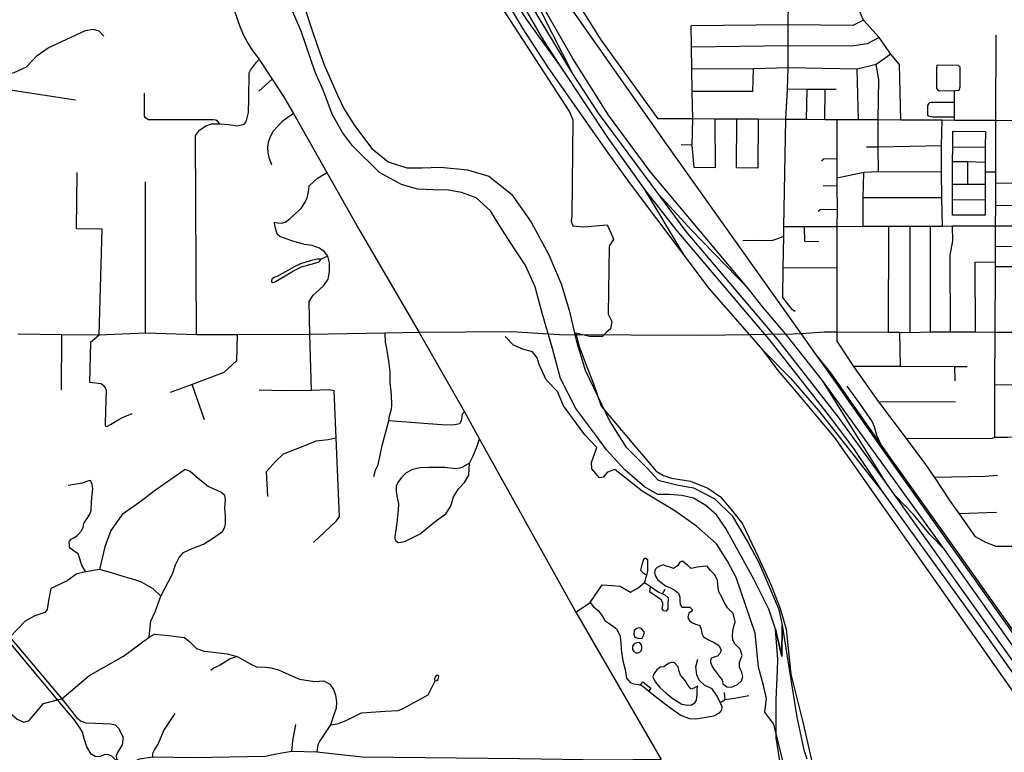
# Model space of a CAD drawing. Header units: millimetres. Extents: x 35 to 72953, y -43 to 70184.
# Tile 45 of 204: x 25383 to 29095, y 37193 to 39958. Entities that reach past the tile are written whole.
import ezdxf

# ---------------------------------------------------------------- set-up
doc = ezdxf.new("R2010")
doc.units = ezdxf.units.MM
for name, color, linetype in [('railways', 4, 'Continuous'), ('roads_1', 1, 'Continuous'), ('roads_3', 3, 'Continuous'), ('water', 7, 'Continuous')]:
    doc.layers.add(name, color=color, linetype=linetype)

msp = doc.modelspace()

# ---------------------------------------------------------------- linework, layer by layer
at = {"layer": 'railways'}
for points in [[(28383.67, 38696.46), (28328.67, 38773.67), (27823.26, 39487.13), (27452.54, 40014.79), (27259.52, 40281.03), (27158.57, 40422.59), (27085.1, 40544.04), (27001.94, 40698.46), (26910.73, 40926.85), (26852.98, 41135.74)], [(31763.06, 33924.64), (31164.58, 34767.53), (31034.41, 34951.75), (30983.51, 35021.79), (30944.71, 35077.09), (30496.26, 35710.64), (30031.48, 36367.34), (29992.61, 36417.66), (29927.43, 36510.31), (29858.54, 36612.56), (29477.24, 37149.55), (28915.35, 37943.94), (28624.53, 38352.86), (28440.73, 38616.37), (28383.67, 38696.46)], [(31770.35, 33923.69), (31167.99, 34769.98), (31039.76, 34954.24), (30988.85, 35024.27), (30950.05, 35079.57), (30501.61, 35713.12), (30038.53, 36366.89), (29998.18, 36423.01), (29969.5, 36469.4), (29936.64, 36516.6), (29863.29, 36615.88), (29482.58, 37152.02), (28920.7, 37946.42), (28628.92, 38356.66), (28445.07, 38620.26), (28383.67, 38696.46)], [(28500.96, 38575.3), (28549.23, 38508.99), (28597.5, 38440.06), (28604.98, 38422.37), (28613.21, 38390.33), (28628.92, 38356.66)]]:
    msp.add_lwpolyline(points, dxfattribs=at)
at = {"layer": 'roads_1'}
for points in [[(28199.01, 38800.64), (27895.07, 39158.99), (27792.62, 39297.45), (27564.71, 39605.42), (27468.85, 39752.81), (27333.16, 39975.73), (27084.9, 40405.99)], [(27060.8, 40391.26), (27357.15, 39878.91), (27423.63, 39778.38), (27601.85, 39508.92), (27738.36, 39316.66), (27860.32, 39161.42), (28168.19, 38797.62)], [(27044.5, 40323.44), (27139.89, 40187.71), (27250.43, 40024.83), (27292.86, 39959.89), (27423.63, 39778.38)], [(27468.85, 39752.81), (27355.56, 39976.22), (27288.48, 40125.53)], [(27738.36, 39316.66), (27886.88, 39069.47)], [(28130.17, 38941.78), (27915.28, 39163.82), (27792.62, 39297.45)], [(28239.4, 38751.87), (28199.01, 38800.64)], [(28168.19, 38797.62), (28211.62, 38747.35)], [(28211.62, 38747.35), (28439.55, 38455.93), (28529.22, 38335.27), (28634.84, 38177.3), (29029.32, 37630.59), (29420.41, 37077.12), (29732.27, 36650.16), (29950.09, 36354.93), (29982.08, 36310.45), (30102.49, 36140.7), (30165.53, 36036.12), (30218.88, 35916.24), (30262.52, 35774.65), (30293.57, 35674.58)], [(28682.97, 38164.08), (28651.64, 38208.14), (28469.44, 38458.34), (28239.4, 38751.87)], [(28183.33, 38711.67), (28290.08, 38603.15), (28395.1, 38482.49), (28634.84, 38177.3)], [(28651.64, 38208.14), (28409.89, 38596.29)], [(29279.82, 37324.88), (28682.97, 38164.08)], [(28869.37, 37958.78), (28815.52, 38014.17), (28752.58, 38090.68), (28682.97, 38164.08)]]:
    msp.add_lwpolyline(points, dxfattribs=at)
at = {"layer": 'roads_3'}
for points in [[(26636.4, 41042.06), (26678.87, 40964.74), (26896.86, 40586.73), (27006.14, 40388.28), (27044.5, 40323.44), (27277.16, 39927.2), (27374.89, 39775.99), (27600.22, 39455.04), (27680.99, 39343.23), (27886.88, 39069.47), (27982.28, 38942.63), (28134.34, 38768.48)], [(27575.18, 39881.91), (27470.36, 40049.25), (27472.44, 40218.11), (27476.54, 40383.96), (27478.42, 40472.97), (27479.57, 40524.93), (27479.71, 40652.4)], [(28180.31, 38879.17), (28130.17, 38941.78), (27759.38, 39385.02), (27603.12, 39597.93), (27468.63, 39811.33), (27288.48, 40125.53), (27220.38, 40220.74), (27100.09, 40442.53), (27042.28, 40540.84)], [(28307.15, 38856.48), (28296.57, 38862.97), (28259.89, 38909.05), (28261.62, 39022.51), (28263.43, 39141.26), (28264, 39175.71), (28271.31, 39581.15), (28277.27, 39695.16), (28280.32, 39776.59), (28280.34, 39859.01), (28280.36, 39938.43), (28281.4, 40026.88), (28283.44, 40106.28), (28283.82, 40136.73), (28283.59, 40174.87), (28284.68, 40259.78)], [(27088.01, 40178.55), (27455.45, 39610.47), (27468.57, 39580.32), (27464.41, 39218.43), (27461.37, 39197.32), (27468.43, 39179.23), (27509.85, 39176.2), (27597.73, 39183.2), (27612.87, 39151.02), (27621.3, 39130.01), (27604.77, 39102.77), (27601.66, 38846.43), (27614.78, 38819.29), (27609.72, 38791.13), (27595.58, 38778.07), (27580.41, 38761.99), (27530.92, 38762.01), (27479.4, 38775.09), (27491.86, 38724.97), (27520.78, 38648.41), (27544.34, 38587.23), (27575.28, 38499.6), (27650, 38410.1), (27782.29, 38254.23), (27810.57, 38238.14), (27840.21, 38228.23), (27911.58, 38215.99), (27977.24, 38189.83), (28025.71, 38157.64), (28071.15, 38101.33), (28108.52, 38055.07), (28167.08, 37931.39), (28214.53, 37826.82), (28249.86, 37735.31), (28273.08, 37657.89), (28290.21, 37487.97), (28337.64, 37296.92), (28355.81, 37218.49), (28372.97, 37142.07)], [(28705.55, 39578.81), (28699.49, 39788.54), (28667.18, 39827.76), (28623.76, 39890.09), (28564.18, 39956.44), (28537.94, 40015.75), (28532.15, 40048.91), (28521.54, 40083.61), (28509.19, 40093.39), (28489.73, 40100.96)], [(26162.08, 40077.46), (26210.98, 39935.24), (26225.12, 39901.79), (26242.43, 39869.59), (26261.54, 39839.3), (26285.58, 39808.18), (26290.89, 39799.71), (26334.86, 39733.14), (26377.69, 39668.27), (26414.44, 39603.32), (26540.19, 39381.11), (26664.74, 39161.02), (26889.43, 38777.9), (27060.24, 38478), (27116.87, 38375.06), (27479.73, 37722.4), (27801.66, 37165.81)], [(28564.18, 39956.44), (28523.78, 39935.35), (28280.36, 39938.43), (27914.01, 39934.87)], [(25083.38, 39729.89), (25116.61, 39731.71), (25163.06, 39751.86), (25193.9, 39752.77), (25227.21, 39736.17), (25248.9, 39735.73), (25307.01, 39746.18), (25361.06, 39758.21), (25408.52, 39779.88), (25448.44, 39822.06), (25490.4, 39851.12), (25630.8, 39916.96), (25659.62, 39921.39), (25680.8, 39915.43), (25699.47, 39895.31)], [(27920.27, 39583.07), (27918.43, 39686.56), (27916.91, 39771.47), (27915.45, 39853.73), (27914.01, 39934.87)], [(27789.92, 39583.79), (27575.18, 39881.91)], [(28623.76, 39890.09), (28578.31, 39865.98), (28520.73, 39857.94), (28280.34, 39859.01), (27915.45, 39853.73)], [(29063.92, 39576.88), (29065.15, 39898.82)], [(26049.74, 38768.13), (26045.17, 39521.27), (26060.26, 39540.63), (26084.46, 39557.24), (26105.26, 39564.77), (26137.71, 39564.69), (26169.88, 39562.25), (26203.09, 39557.62), (26229.51, 39563.29), (26236.3, 39571.81), (26245.51, 39607.83), (26247.01, 39659.6), (26247.78, 39756.92), (26252.68, 39766.81), (26275.74, 39797.35), (26285.58, 39808.18)], [(28667.18, 39827.76), (28611.62, 39788.56), (28540.91, 39771.49), (28280.32, 39776.59), (28149.56, 39771.77), (27916.91, 39771.47)], [(28147.52, 39686.83), (28149.56, 39771.77)], [(28545.03, 39579.68), (28540.91, 39771.49)], [(28620.62, 39383.46), (28619.62, 39476.95), (28619.77, 39579.27), (28622.71, 39732.27), (28611.62, 39788.56)], [(28907.49, 39577.72), (28907.52, 39580.85), (28907.81, 39591.72), (28908.04, 39645.25), (28908.05, 39690.49), (28924.71, 39692.25), (28928.51, 39704.8), (28929.02, 39778.94), (28921.95, 39784.73), (28841.15, 39785.5), (28839.88, 39772.43), (28839.87, 39698.04), (28846.68, 39689.5), (28908.05, 39690.49)], [(25307.01, 39746.18), (25314.8, 39723.42), (25322.8, 39708.6), (25346.36, 39693.46), (25592.78, 39655.13)], [(26334.86, 39733.14), (26283.88, 39688.29)], [(28461.64, 39694.28), (28419.22, 39694.29), (28351.55, 39693.81), (28277.27, 39695.16)], [(28349.12, 39580.73), (28351.55, 39693.81)], [(28418.33, 39580.36), (28419.22, 39694.29)], [(26137.71, 39564.69), (26127.87, 39574.94), (26121.58, 39578.83), (26112.76, 39580.16), (25982.87, 39579.88), (25868.58, 39579.77), (25861.66, 39583.51), (25856.49, 39587.37), (25853.51, 39593.95), (25852.76, 39646.77), (25853.29, 39680.08)], [(28147.52, 39686.83), (27918.43, 39686.56)], [(28908.04, 39645.25), (28818.39, 39645.27), (28813.6, 39643.52), (28809.05, 39639.75), (28805.01, 39634.22), (28805.51, 39617.88), (28806.01, 39597.03), (28809.3, 39594.51), (28817.63, 39592.49), (28826.21, 39591.49), (28907.81, 39591.72)], [(26414.44, 39603.32), (26372.82, 39573.83), (26338.17, 39536.89), (26326.86, 39515.84), (26319.88, 39493.99), (26316.48, 39476.22), (26318.43, 39455.26), (26321.64, 39438.38), (26331.63, 39409.6)], [(28464.59, 39580.11), (28418.33, 39580.36), (28349.12, 39580.73), (28271.31, 39581.15), (28167.69, 39581.73), (28086.39, 39582.17), (28004.08, 39582.62), (27920.27, 39583.07), (27789.92, 39583.79)], [(28004.08, 39582.62), (28005.32, 39398.76), (27925.52, 39400.29), (27917.97, 39484.23), (27920.27, 39583.07)], [(28167.69, 39581.73), (28166.42, 39397.21), (28085.12, 39398.74), (28086.39, 39582.17)], [(28464.91, 38779.32), (28464.77, 39021.46), (28464.68, 39176.41), (28465.69, 39241.48), (28464.86, 39329.06), (28464.57, 39359.36), (28464.53, 39432.81), (28464.59, 39580.11)], [(29063.92, 39576.88), (28907.49, 39577.72), (28861.06, 39577.97), (28705.55, 39578.81), (28619.77, 39579.27), (28545.03, 39579.68), (28464.59, 39580.11)], [(28861.99, 39177.83), (28859.98, 39285.89), (28859, 39382.4), (28858, 39481.91), (28861.06, 39577.97)], [(29060.84, 38778.58), (29061.79, 39025.24), (29061.86, 39043.42), (29062.07, 39100.64), (29062.38, 39178.35), (29062.67, 39255.42), (29063, 39340.89), (29063.16, 39384.11), (29063.81, 39551), (29063.92, 39576.88)], [(29851.5, 39572.69), (29354.53, 39575.33), (29171.36, 39576.31), (29063.92, 39576.88)], [(28899.59, 39219.65), (28899.58, 39278.84), (28899.78, 39337.16), (28900.28, 39422.59), (28900.64, 39476.9), (28900.88, 39536.76)], [(28900.88, 39536.76), (29023.77, 39536.26)], [(29023.77, 39536.26), (29023.54, 39477.86), (29023.1, 39420.58), (29022.78, 39383.39), (29022.58, 39337.1), (29022.45, 39277.82), (29022.46, 39219.66)], [(27917.97, 39484.23), (27876.56, 39485.75)], [(28858, 39481.91), (28619.62, 39476.95), (28576.19, 39476.96)], [(28900.64, 39476.9), (29023.54, 39477.86)], [(28464.53, 39432.81), (28412.73, 39431.46), (28406.26, 39424.27)], [(28900.28, 39422.59), (28955.91, 39422.11), (29023.1, 39420.58)], [(28955.91, 39422.11), (28955.94, 39337.14)], [(25682.67, 38767.57), (25693.01, 39166.89), (25597.05, 39167.89), (25598.98, 39380.9)], [(26544.56, 39065.56), (26531.93, 39081.47), (26513.38, 39095.8), (26485.1, 39106.03), (26456.47, 39109.35), (26408.38, 39122.88), (26387.9, 39130.57), (26376.65, 39134.65), (26364.02, 39140.06), (26355.19, 39146.84), (26351.78, 39153.76), (26348.26, 39166.44), (26344.47, 39182.91), (26342.96, 39193.22), (26354.83, 39191.33), (26369.98, 39190.43), (26383.87, 39194.2), (26401.8, 39207.13), (26422.12, 39226.09), (26443.47, 39245.3), (26459.01, 39268.54), (26466.09, 39285.87), (26470.77, 39302.08), (26472.43, 39315.67), (26474.26, 39330.8), (26504.32, 39357.94), (26540.19, 39381.11)], [(28859, 39382.4), (28620.62, 39383.46), (28565.06, 39380.46), (28464.57, 39359.36)], [(28562.99, 39176.76), (28563.01, 39285.96), (28565.06, 39380.46)], [(29022.78, 39383.39), (29063.16, 39384.11)], [(25856.6, 38774.56), (25856.89, 39345.76)], [(28464.86, 39329.06), (28412.55, 39330.85)], [(28899.78, 39337.16), (28955.94, 39337.14), (29022.58, 39337.1)], [(29225.64, 39338.1), (29128.68, 39340.12), (29063, 39340.89)], [(28859.98, 39285.89), (28563.01, 39285.96)], [(28899.58, 39278.84), (29022.45, 39277.82)], [(29227.65, 39257.68), (29062.67, 39255.42)], [(28465.69, 39241.48), (28400.93, 39240.58), (28393.78, 39234.18)], [(29022.46, 39219.66), (28899.59, 39219.65)], [(29464.51, 39179.99), (29381.43, 39179.42), (29302.38, 39178.64), (29062.38, 39178.35), (28900.35, 39177.96), (28861.99, 39177.83), (28816.49, 39177.66), (28740.77, 39177.39), (28659.96, 39177.11), (28562.99, 39176.76), (28464.68, 39176.41), (28340.77, 39175.98), (28264, 39175.71)], [(28340.77, 39175.98), (28341.76, 39122.16), (28396.31, 39120.13)], [(28658.86, 38778.77), (28659.96, 39177.11)], [(28739.84, 38777.71), (28740.77, 39177.39)], [(28817.45, 38779.24), (28816.49, 39177.66)], [(28892.2, 38779.22), (28890.78, 39068.96), (28900.64, 39123.35), (28900.35, 39177.96)], [(28109.44, 39124.23), (28150.86, 39125.23), (28188.22, 39124.21), (28222.57, 39126.22), (28248.84, 39134.24), (28263.43, 39141.26)], [(29229.72, 39102.67), (29062.07, 39100.64)], [(26482.98, 38558.64), (26476.53, 38770.26), (26474.16, 38893.83), (26489.26, 38918.23), (26511.88, 38938.32), (26529.81, 38954.74), (26545.24, 38979.08), (26551.29, 39006.24), (26551.3, 39040.03), (26547.41, 39055.75), (26544.56, 39065.56)], [(26544.56, 39065.56), (26519.44, 39054.06)], [(26519.44, 39054.06), (26503.9, 39054.1), (26478.22, 39048.24), (26440.77, 39036.53), (26417.29, 39025.24), (26385.09, 39006.66), (26357.05, 38991.35), (26342.41, 38984.69), (26336.09, 38981.56), (26333.57, 38978.41), (26332.68, 38975.9), (26332.18, 38972.38), (26332.3, 38968.99), (26333.56, 38966.98), (26336.97, 38965.97), (26341.77, 38966.72), (26346.56, 38969.36), (26383.19, 38991.58), (26414.63, 39009.91), (26448.09, 39026.99), (26467.91, 39031.88), (26495.18, 39038.39), (26511.22, 39044.29), (26519.44, 39054.06)], [(28261.62, 39022.51), (28464.77, 39021.46)], [(28986.73, 38779.85), (28985.58, 39042.22), (29061.86, 39043.42)], [(29227.61, 39025.46), (29061.79, 39025.24)], [(28271.53, 38770.44), (28180.31, 38879.17)], [(29060.84, 38778.58), (29304.34, 38778.15), (29462.93, 38782.13), (29487.18, 38782.64), (29600.31, 38784.63), (29852.01, 38798.19)], [(26889.43, 38777.9), (26760.38, 38774.63), (26476.53, 38770.26), (26202.98, 38769.07), (26049.74, 38768.13), (25856.6, 38774.56), (25682.67, 38767.57), (25540.29, 38768.23), (25375.83, 38771.46)], [(25540.29, 38768.23), (25539.24, 38560.61)], [(25682.67, 38767.57), (25649.35, 38739.71), (25646.24, 38589.76), (25689.42, 38584.32), (25698.15, 38577.43), (25704.93, 38568.19), (25708.39, 38559.27), (25705.49, 38480.26), (25704.26, 38431.31), (25704.63, 38427.95), (25705.79, 38425.73), (25707.84, 38423.33), (25711.25, 38422.29), (25725.18, 38429.92), (25756.8, 38448.7), (25770.37, 38456.15), (25806.84, 38471.11)], [(26202.98, 38769.07), (26199.49, 38670.18), (26151.69, 38625.98), (26032.8, 38581.43), (25950.25, 38551.23)], [(26774.17, 38444.13), (26776.44, 38462.46), (26783.89, 38488.38), (26785.63, 38502.84), (26784.06, 38542.06), (26779.29, 38590.19), (26779.04, 38628.8), (26775.07, 38668.99), (26767.25, 38717.39), (26762.08, 38740.8), (26760.38, 38774.63)], [(28271.53, 38770.44), (28134.34, 38768.48), (27954.33, 38766.47), (27417.65, 38768.56), (27355.79, 38772.47), (27238.67, 38779.71), (26889.43, 38777.9)], [(28259.81, 37161.21), (28226.51, 37299.97), (28192.53, 37345.38), (28198.6, 37396.66), (28187.15, 37445.78), (28168.98, 37515.15), (28155.89, 37642.85), (28083.56, 37853.15), (28051.25, 37914.49), (28010.51, 37979.69), (27934.11, 38046.22), (27852.95, 38104.41), (27729.73, 38178.85), (27626.71, 38260.31), (27598.78, 38250.42), (27582.26, 38231.17), (27568.46, 38229.32), (27539.84, 38262.36), (27539.19, 38286.63), (27558.4, 38343.94), (27513.97, 38391.19), (27432.84, 38500.66), (27410.99, 38555.11), (27367.21, 38598.2), (27340.97, 38656.51), (27333.91, 38681.66), (27316.75, 38703.78), (27279.37, 38714.85), (27244.38, 38730.1), (27213.08, 38762.22)], [(28134.34, 38768.48), (28183.33, 38711.67), (28241.59, 38634.53), (28301.38, 38563.74), (28454.07, 38382.74), (29203.85, 37312.84), (29293.54, 37192.16), (29421.21, 37013.58), (29620.81, 36743.27), (29707.22, 36618.73), (29858.19, 36406.04), (29943.81, 36285.15)], [(28271.53, 38770.44), (28328.67, 38773.67), (28415.67, 38779.34), (28464.91, 38779.32)], [(28869.37, 37958.78), (28409.89, 38596.29), (28271.53, 38770.44)], [(29065.16, 37970.12), (29025.58, 37985.48), (28986.59, 38006.53), (28926.35, 38093.36), (28912.04, 38112.1), (28890.49, 38141.8), (28833.88, 38229.69), (28799.37, 38278.72), (28726.45, 38377.64), (28622.43, 38515.89), (28527.51, 38648.62), (28464.9, 38745.15), (28464.91, 38779.32)], [(28464.91, 38779.32), (28658.86, 38778.77), (28701.29, 38778.27), (28739.84, 38777.71), (28817.45, 38779.24), (28892.2, 38779.22), (28986.73, 38779.85), (29060.84, 38778.58)], [(28704.29, 38648.57), (28701.29, 38778.27)], [(29059.3, 38381.87), (29060.06, 38579.24), (29060.84, 38778.58)], [(28907.55, 38647.55), (28704.29, 38648.57), (28527.51, 38648.62)], [(28955.27, 38647.54), (28907.55, 38647.55)], [(28907.55, 38647.55), (28908.14, 38594.47)], [(26079.39, 38448.11), (26032.8, 38581.43)], [(29060.06, 38579.24), (29347.74, 38584.11)], [(26568.19, 38557.22), (26549.43, 38561.48), (26482.98, 38558.64), (26381.49, 38557.32), (26285.54, 38559.72)], [(26575.67, 38378.68), (26568.19, 38557.22)], [(28910.6, 38514.5), (28622.43, 38515.89)], [(27060.24, 38478), (27050.53, 38469.61), (27047.6, 38443.96), (27040.69, 38432.46), (27023.81, 38428.63), (26989.95, 38427.21), (26774.17, 38444.13)], [(26717.58, 38233.85), (26723.86, 38257.85), (26733.98, 38277.95), (26749.81, 38350.63), (26774.17, 38444.13)], [(26575.67, 38378.68), (26545.35, 38372.08), (26499.91, 38367.86), (26420.76, 38335.99), (26376.38, 38317.7)], [(26587.82, 38083.03), (26575.67, 38378.68)], [(26857.99, 37999.74), (26893, 38018.08), (26921.24, 38041.4), (26954.06, 38068.29), (26988.8, 38093.34), (27008.81, 38121.78), (27018.72, 38156.78), (27037.04, 38187.93), (27059.76, 38211.44), (27076.68, 38239.01), (27078.57, 38284.87), (27092.7, 38312.38), (27109.32, 38352.05), (27116.87, 38375.06)], [(28726.45, 38377.64), (29050.21, 38378.58), (29059.3, 38381.87), (29108.82, 38382.87), (29171.94, 38384.07), (29235.08, 38382.06)], [(26317.64, 38158.6), (26313.51, 38252.58), (26346.94, 38290.6), (26376.38, 38317.7)], [(27078.57, 38284.87), (27050.21, 38268.31), (27041.37, 38265.02), (27027, 38262.34), (26985.33, 38268.32), (26925.02, 38267.78), (26892.66, 38266.16), (26863.41, 38260.28), (26840.09, 38248.32), (26821.85, 38230.31), (26808.03, 38211.82), (26801.6, 38197.85), (26801.96, 38176.71), (26805.82, 38154.45), (26810.37, 38131.31), (26809.08, 38106.34), (26805.55, 38071.56), (26800.73, 38029.89), (26796.95, 38009.01), (26797.43, 37998.97), (26800.24, 37991.33), (26811.4, 37985.13), (26828.08, 37987.13), (26842.86, 37992.41), (26857.99, 37999.74)], [(26156.34, 38162.01), (26141.23, 38175.29), (26124.19, 38182.46), (26093.01, 38196.42), (26056.41, 38225.59), (26025.37, 38252.23), (26005.88, 38260.01), (25894.1, 38182.31), (25835.7, 38137.75), (25768.71, 38091.04), (25726.21, 38030.14), (25703.15, 37968.68), (25683.56, 37883.56)], [(25631.65, 37874.77), (25618.23, 37896.06), (25602.88, 37941.61), (25589.56, 37951.42), (25582.27, 37955.41), (25574.6, 37962.69), (25570.32, 37968.38), (25569.79, 37976.55), (25569.43, 37984.38), (25570.69, 37990.23), (25577.11, 37997.34), (25586.76, 38002.13), (25599.26, 38010.83), (25603.72, 38015.81), (25614.62, 38027.34), (25621.41, 38041.91), (25624.28, 38057.01), (25630.35, 38066.96), (25639.64, 38078.86), (25646.8, 38092.18), (25651.44, 38105.68), (25653.24, 38138.9), (25655.76, 38166.09), (25657.91, 38188.11), (25656.14, 38203.22), (25650.97, 38217.26), (25645.25, 38218.68), (25618.29, 38208.57), (25565.09, 38199.89)], [(29070.07, 38237.21), (29022.66, 38233.91), (28833.88, 38229.69)], [(25870.28, 37628.03), (25872.79, 37654.05), (25877.09, 37688.51), (25892.82, 37723.77), (25914.99, 37781.99), (25958.39, 37866.17), (25969.48, 37900.81), (25983.42, 37928.69), (26000.16, 37947.03), (26033.24, 37961.73), (26075.92, 37978.58), (26113.6, 38002.01), (26147.94, 38027.35), (26156.56, 38043.5), (26158.2, 38053.8), (26158.72, 38067.07), (26158.02, 38087.32), (26156.42, 38113.8), (26158.66, 38146.67), (26156.34, 38162.01)], [(29065.44, 38098.27), (28926.35, 38093.36)], [(26490.9, 37985.09), (26577.62, 38067.23), (26587.82, 38083.03)], [(29876.77, 37981.43), (29629.02, 37982.44), (29579.48, 37979.54), (29323.16, 37971.33), (29134.84, 37970.11), (29065.16, 37970.12)], [(30100.08, 36225.16), (30007.82, 36361.27), (29930.28, 36469.97), (29576.39, 36966.09), (29457.6, 37127.79), (29306.49, 37343.38), (28869.37, 37958.78)], [(25080.13, 37937.79), (25206.18, 37795.71), (25345.56, 37627.89), (25540.89, 37395.27), (25597.75, 37323.39), (25614.21, 37310.73), (25631.63, 37304.67), (25668.28, 37303.62), (25726.37, 37300.58), (25743.05, 37297.04), (25755.64, 37285.02), (25772.82, 37250.27), (25769.24, 37221.16), (25751.04, 37193.03), (25746.52, 37181.42), (25748.03, 37168.35), (25758.1, 37159.84), (25790.22, 37147.76)], [(27479.73, 37722.4), (27533.22, 37758.48), (27578.61, 37825.53), (27617.65, 37823.03), (27646.13, 37820.54), (27686.22, 37798.17), (27714.72, 37814.31), (27738.99, 37834.18), (27746.89, 37861.25), (27751.67, 37877.65), (27751.68, 37919.88), (27740.55, 37926.26), (27735, 37921.14), (27728.66, 37901.08), (27723.9, 37880.08), (27731.82, 37871.69), (27746.89, 37861.25)], [(25683.56, 37883.56), (25631.65, 37874.77), (25597.89, 37866.36), (25561, 37840.89), (25500.32, 37811.51), (25491.35, 37766.39), (25485.53, 37731.98), (25477.09, 37720.69), (25439.06, 37707.88), (25403.58, 37688.15), (25345.56, 37627.89), (25350.97, 37600.81), (25314.97, 37583.5), (25262.5, 37596.88), (25240.9, 37603.47), (25212.1, 37602.88), (25169.06, 37588.21), (25147.99, 37577.91), (25139.41, 37564.95), (25137.68, 37548.82)], [(25914.99, 37781.99), (25885.62, 37809.66), (25842.2, 37835.57), (25817.09, 37844.25), (25773.07, 37856.34), (25729.26, 37870.02), (25683.56, 37883.56)], [(27738.99, 37834.18), (27761.38, 37819.03), (27790.45, 37799.36), (27806.63, 37791.37), (27815.01, 37787.23), (27827.29, 37775.57), (27826.89, 37752.71), (27826.48, 37734.97), (27819.74, 37725.65), (27811.42, 37727.52), (27805.48, 37734.51), (27807.87, 37748.05), (27807.07, 37757.84), (27801.13, 37769.03), (27788.86, 37777.44), (27775.78, 37785.84), (27759.14, 37797.51), (27761.38, 37819.03)], [(27806.63, 37791.37), (27816.6, 37808.69)], [(25766.49, 37128.77), (25752.05, 37147.23), (25744.46, 37163.87), (25730.33, 37178.45), (25714.7, 37185.46), (25701.03, 37184), (25683.85, 37176.47), (25666.7, 37177.43), (25651.55, 37186.5), (25635.91, 37214.15), (25627.33, 37240.29), (25619.27, 37268.95), (25610.16, 37284.6), (25586.18, 37317.92), (25525.04, 37391.93), (25350.97, 37600.81), (25209.53, 37775.8), (25189.05, 37794.01)], [(27533.22, 37758.48), (27546.54, 37742.38), (27563.44, 37728.87), (27576.73, 37712.51), (27588.8, 37690.47), (27603.9, 37680.51), (27621.41, 37667.7), (27634.09, 37658.46), (27646.16, 37631.43), (27649.77, 37605.13), (27651.58, 37570.29), (27657.6, 37534.03), (27665.44, 37506.29), (27670.26, 37473.59), (27684.16, 37457.24), (27697.44, 37452.25), (27716.16, 37449.4), (27723.26, 37446.3), (27732.47, 37442.29), (27754.51, 37424.38), (27767.49, 37413.83), (27812.78, 37378.27), (27850.21, 37350.52), (27876.18, 37332.75), (27908.79, 37320.66), (27931.74, 37319.22), (27963.15, 37324.19), (27999.99, 37331.29), (28021.14, 37341.95), (28030.2, 37351.9), (28031.42, 37365.4), (28024.36, 37381.51), (28021.75, 37387.45), (28009.69, 37409.49), (27993.39, 37432.25), (27965.6, 37445.76), (27944.47, 37465.68), (27936.02, 37485.59), (27931.8, 37516.16), (27939.06, 37544.6)], [(27719.86, 37663.41), (27708.98, 37659.86), (27699.31, 37652.74), (27698.71, 37638.53), (27701.73, 37627.87), (27716.82, 37622.89), (27730.11, 37624.3), (27734.34, 37634.25), (27737.97, 37644.92), (27727.11, 37660.56), (27719.86, 37663.41)], [(24879.85, 37450.86), (24904.59, 37460.15), (24926.07, 37465.17), (24937.34, 37464.36), (24954, 37455.31), (24980.75, 37436.69), (25024.7, 37425.79), (25087.04, 37411.51), (25149.04, 37391.84), (25212.25, 37394.9), (25267.31, 37408.87), (25372.46, 37318.37), (25397.51, 37306.59), (25418.14, 37313.9), (25472.68, 37377.73), (25525.04, 37391.93), (25540.89, 37395.27), (25642.74, 37482.04), (25774.53, 37555.52), (25870.28, 37628.03)], [(25870.28, 37628.03), (25890.47, 37639.64), (25943.23, 37634.09), (26003.83, 37626.02), (26023.51, 37610.68), (26049.76, 37585.04), (26078.59, 37574.4), (26102.78, 37571.94), (26164.68, 37565.15), (26202.24, 37554.39), (26255.98, 37524.64), (26275.33, 37515.84), (26308.96, 37513.95), (26329.63, 37512.07), (26358.74, 37504.2), (26410.71, 37480.61), (26437.83, 37468.83), (26494.75, 37460.2), (26529.33, 37463.21), (26551.62, 37450.75), (26565.91, 37430.33), (26573.57, 37408.29), (26576.96, 37383.6), (26575.52, 37360.15), (26566.09, 37330.42), (26554.81, 37297.2), (26514.61, 37237.01), (26507.35, 37221.63), (26502.41, 37194.35)], [(27710.78, 37607.96), (27698.7, 37601.55), (27693.26, 37593.74), (27693.26, 37581.65), (27698.08, 37573.12), (27710.16, 37567.43), (27721.03, 37570.97), (27726.47, 37575.95), (27728.89, 37583.78), (27728.89, 37592.3), (27725.87, 37600.13), (27720.44, 37605.81), (27710.78, 37607.96)], [(26202.24, 37554.39), (26176.29, 37545.97), (26152.49, 37531.52), (26135.79, 37520.86), (26113.12, 37510.26), (26102.87, 37501.36)], [(26554.81, 37297.2), (26581.32, 37300.42), (26613.29, 37312.84), (26671.68, 37342.31), (26760.4, 37347.96), (26809.14, 37350.43), (26826.1, 37356.82), (26922.2, 37410.76), (26949.36, 37463.56)], [(26949.36, 37463.56), (26955.39, 37464.79), (26960.32, 37468.43), (26961.58, 37472.57), (26962.72, 37480.37), (26958.94, 37484.77), (26953.25, 37483.13), (26950.09, 37479.5), (26947.7, 37474.09), (26946.81, 37469.44), (26949.36, 37463.56)], [(27723.26, 37446.3), (27731.87, 37458.64), (27762.06, 37435.87), (27754.51, 37424.38)], [(28024.36, 37381.51), (28042.29, 37393.13), (28040.49, 37419.44)], [(28042.29, 37393.13), (28077.32, 37398.1), (28131.69, 37407.33)], [(25884.2, 37174.39), (25885.15, 37190.67), (25890.96, 37202.98), (25904.61, 37223.82), (25926.09, 37276.09), (25968.93, 37339.95)], [(26409.3, 37196.53), (26413.08, 37236.2), (26423.41, 37297.92)], [(27801.66, 37165.81), (27587.24, 37163.77), (27266.73, 37169.11), (26673.6, 37175.54), (26502.41, 37194.35), (26409.3, 37196.53), (26349.59, 37186.51), (26309.74, 37177.92), (26240.59, 37176.02), (26040.14, 37172.13), (25884.2, 37174.39), (25833.58, 37167.86), (25790.22, 37147.76), (25770.36, 37134.41), (25766.49, 37128.77), (25623.71, 36920.72), (25516.46, 36808.19), (25143.15, 36425.18), (25117.99, 36396.26), (25100.47, 36367.95), (25091.37, 36345.63), (25085.87, 36321.15)]]:
    msp.add_lwpolyline(points, dxfattribs=at)
at = {"layer": 'water'}
for points in [[(26451.69, 40019.49), (26481.19, 39927.56), (26508.58, 39850.55), (26530.7, 39787.19), (26581.29, 39672.9), (26604.47, 39621.96), (26644.53, 39558.6), (26710.95, 39471.62), (26772.12, 39420.68), (26841.74, 39398.29), (26898.71, 39398.27), (26969.38, 39400.72), (27070.65, 39390.74), (27070.65, 39390.74), (27151.87, 39367.11), (27237.31, 39298.77), (27311.12, 39193.16), (27377.53, 39070.17), (27423.91, 38960.85), (27454.47, 38861.47), (27481.86, 38743.47), (27514.53, 38635.39), (27608.36, 38441.6), (27668.47, 38345.94), (27748.63, 38265.17), (27789.76, 38220.44), (27860.44, 38203.04), (27923.74, 38191.83), (28003.91, 38149.58), (28069.31, 38084.98), (28128.37, 37985.59), (28169.5, 37909.81), (28210.62, 37812.92), (28245.42, 37732.17), (28257.22, 37673.11), (28256, 37555.09), (28231.89, 37658.2), (28207.43, 37733.43), (28150.49, 37846.47), (28045.03, 38037.79), (28010.23, 38089.96), (27970.15, 38124.75), (27922.67, 38152.08), (27879.42, 38162.04), (27833, 38165.78), (27788.69, 38165.79), (27738.05, 38195.62), (27664.21, 38258.99), (27594.61, 38334.78), (27555.59, 38389.45), (27479.66, 38490.08), (27421.67, 38604.38), (27391.12, 38717.42), (27353.19, 38850.33), (27325.79, 38949.71), (27288.9, 39032.94), (27248.83, 39092.58), (27188.73, 39184.52), (27158.16, 39236.69), (27104.37, 39285.15), (27048.47, 39305.05), (26998.89, 39315), (26941.92, 39316.27), (26882.85, 39318.77), (26821.67, 39336.19), (26739.4, 39380.94), (26637.12, 39481.59), (26600.22, 39532.54), (26561.21, 39600.86), (26527.49, 39689.07), (26496.93, 39759.88), (26444.26, 39913.92), (26363.12, 40101.52)], [(28248.87, 37161.68), (28235.25, 37247.31), (28235.27, 37320.89), (28235.29, 37391.8), (28239.86, 37502.84), (28241.01, 37542.97), (28231.89, 37658.2), (28256, 37555.09), (28257.22, 37673.11), (28257.22, 37673.11), (28312.56, 37326.23), (28339.8, 37203.13), (28350.52, 37168.51)]]:
    msp.add_lwpolyline(points, dxfattribs=at)
for points in [[(27778.51, 37883.08), (27776.69, 37871.71), (27779.11, 37861.04), (27787.56, 37845.4), (27800.84, 37834.01), (27817.75, 37821.92), (27836.47, 37814.1), (27854.58, 37804.14), (27866.66, 37793.47), (27872.09, 37778.53), (27871.48, 37765.03), (27872.69, 37751.52), (27879.33, 37740.85), (27892.61, 37740.85), (27909.52, 37741.55), (27919.18, 37730.89), (27914.95, 37724.49), (27905.29, 37718.09), (27901.66, 37703.16), (27907.1, 37691.78), (27916.76, 37682.54), (27931.25, 37676.85), (27946.95, 37671.15), (27951.78, 37658.36), (27954.79, 37642), (27961.43, 37628.5), (27982.57, 37616.4), (28000.68, 37607.87), (28018.2, 37595.77), (28027.25, 37579.42), (28023.62, 37567.33), (28013.96, 37556.66), (28004.29, 37553.83), (27989.19, 37546.72), (27987.98, 37533.21), (27992.21, 37518.99), (28000.05, 37507.62), (28009.91, 37494.54), (28019.37, 37482.02), (28030.85, 37467.08), (28034.46, 37451.44), (28048.96, 37440.05), (28066.47, 37439.34), (28088.82, 37448.58), (28104.53, 37462.79), (28109.36, 37479.85), (28105.14, 37494.07), (28097.29, 37513.98), (28097.3, 37533.18), (28106.36, 37558.77), (28099.12, 37582.95), (28079.2, 37602.87), (28071.35, 37616.37), (28070.15, 37636.99), (28072.57, 37659.03), (28080.43, 37686.05), (28072.59, 37716.62), (28050.85, 37737.95), (28038.78, 37760), (28030.33, 37778.49), (28018.86, 37799.12), (28015.24, 37823.99), (28014.04, 37842.48), (28001.97, 37863.81), (27986.87, 37878.75), (27975.41, 37895.11), (27959.1, 37894.4), (27937.36, 37891.57), (27915, 37887.31), (27902.32, 37897.97), (27882.4, 37914.33), (27871.52, 37910.79), (27863.67, 37898.69), (27847.97, 37886.62), (27835.29, 37892.31), (27820.79, 37895.16), (27810.52, 37900.14), (27796.03, 37895.17), (27786.36, 37890.19), (27778.51, 37883.08)], [(27829.13, 37528.29), (27811.61, 37515.49), (27797.72, 37514.78), (27784.43, 37504.83), (27773.55, 37489.2), (27769.32, 37477.83), (27778.98, 37459.33), (27796.49, 37438), (27820.64, 37416.67), (27847.21, 37395.32), (27879.81, 37374.69), (27902.16, 37371.14), (27915.46, 37371.84), (27928.74, 37379.65), (27934.78, 37389.61), (27936.61, 37413.07), (27936.61, 37432.27), (27939.63, 37442.93), (27925.14, 37435.11), (27914.26, 37431.57), (27902.18, 37447.21), (27891.92, 37464.27), (27873.81, 37484.9), (27868.99, 37497.7), (27865.37, 37515.47), (27850.87, 37532.55), (27838.8, 37532.55), (27829.13, 37528.29)]]:
    msp.add_lwpolyline(points, close=True, dxfattribs=at)

doc.saveas('drawing.dxf')
